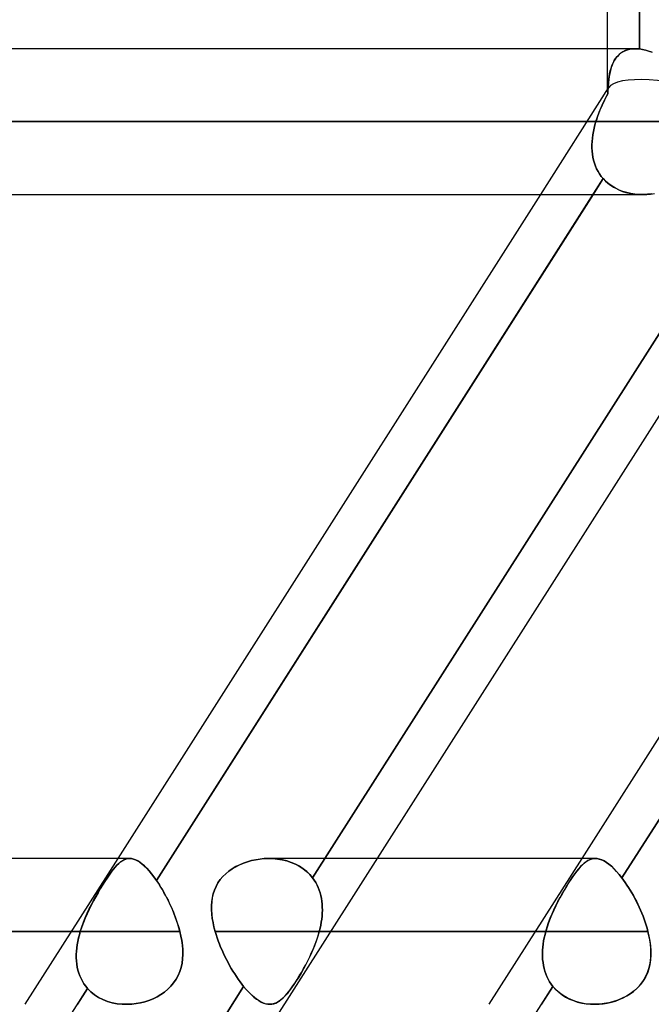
# Model space of a CAD drawing. Header units: millimetres. Extents: x -215 to 215, y -97 to 82.
# Tile 65 of 73: x 113 to 120, y -35 to -24. Entities that reach past the tile are written whole.
import ezdxf

# ---------------------------------------------------------------- set-up
doc = ezdxf.new("R2010")
doc.units = ezdxf.units.MM
doc.layers.add('MAIN-1', color=7, linetype='Continuous')
doc.layers.add('MAIN-2', color=7, linetype='Continuous')

msp = doc.modelspace()

# ---------------------------------------------------------------- linework, layer by layer
at = {"layer": 'MAIN-1'}
for p, q in [((119.574, -24.419), (119.574, -17.204)), ((119.922, -17.201), (119.922, -24.421)), ((119.877, -24.419), (-119.877, -24.419)), ((119.877, -24.419), (119.884, -24.419)), ((119.884, -24.419), (119.892, -24.419)), ((119.892, -24.419), (119.899, -24.419)), ((119.899, -24.419), (119.907, -24.42)), ((119.907, -24.42), (119.914, -24.421)), ((119.914, -24.421), (119.922, -24.421)), ((119.922, -24.421), (119.955, -24.427)), ((119.955, -24.427), (119.99, -24.435)), ((119.99, -24.435), (120.025, -24.445)), ((120.025, -24.445), (120.061, -24.458)), ((-120.621, -25.211), (120.621, -25.211)), ((110.557, -43.45), (121.765, -25.85)), ((120.055, -25.996), (120.009, -26.001)), ((-119.951, -26.004), (119.951, -26.004)), ((114.254, -33.219), (118.848, -26.004)), ((119.417, -26.004), (114.671, -33.457)), ((119.297, -33.219), (123.892, -26.004)), ((124.461, -26.004), (119.731, -33.431)), ((120.009, -26.001), (119.963, -26.004)), ((114.379, -33.219), (-114.379, -33.219)), ((114.378, -33.219), (114.399, -33.22)), ((114.399, -33.22), (114.42, -33.225)), ((114.42, -33.225), (114.443, -33.233)), ((114.443, -33.233), (114.466, -33.245)), ((114.466, -33.245), (114.489, -33.26)), ((114.489, -33.26), (114.514, -33.278)), ((119.441, -33.219), (117.073, -33.219)), ((119.439, -33.219), (119.462, -33.22)), ((119.462, -33.22), (119.485, -33.225)), ((119.485, -33.225), (119.51, -33.233)), ((119.51, -33.233), (119.536, -33.245)), ((119.536, -33.245), (119.562, -33.261)), ((119.562, -33.261), (119.588, -33.28)), ((114.514, -33.278), (114.539, -33.3)), ((114.539, -33.3), (114.565, -33.325)), ((114.565, -33.325), (114.591, -33.354)), ((114.591, -33.354), (114.617, -33.385)), ((119.588, -33.28), (119.616, -33.303)), ((119.616, -33.303), (119.644, -33.33)), ((119.644, -33.33), (119.673, -33.361)), ((119.673, -33.361), (119.702, -33.394)), ((114.617, -33.385), (114.644, -33.42)), ((114.644, -33.42), (114.671, -33.457)), ((114.671, -33.457), (114.687, -33.481)), ((114.687, -33.481), (114.703, -33.507)), ((119.702, -33.394), (119.731, -33.431)), ((119.731, -33.431), (119.749, -33.455)), ((119.749, -33.455), (119.767, -33.481)), ((119.767, -33.481), (119.785, -33.508)), ((114.703, -33.507), (114.72, -33.533)), ((114.72, -33.533), (114.736, -33.559)), ((114.736, -33.559), (114.751, -33.586)), ((114.751, -33.586), (114.767, -33.614)), ((119.785, -33.508), (119.803, -33.535)), ((119.803, -33.535), (119.821, -33.564)), ((119.821, -33.564), (119.838, -33.593)), ((119.838, -33.593), (119.855, -33.623)), ((114.767, -33.614), (114.782, -33.643)), ((114.782, -33.643), (114.797, -33.672)), ((114.797, -33.672), (114.811, -33.702)), ((114.811, -33.702), (114.825, -33.732)), ((119.855, -33.623), (119.871, -33.653)), ((119.871, -33.653), (119.888, -33.684)), ((119.888, -33.684), (119.903, -33.716)), ((114.825, -33.732), (114.839, -33.762)), ((114.839, -33.762), (114.852, -33.793)), ((114.852, -33.793), (114.864, -33.823)), ((119.903, -33.716), (119.918, -33.748)), ((119.918, -33.748), (119.933, -33.78)), ((119.933, -33.78), (119.946, -33.813)), ((114.864, -33.823), (114.876, -33.854)), ((114.876, -33.854), (114.887, -33.886)), ((114.887, -33.886), (114.898, -33.917)), ((114.898, -33.917), (114.908, -33.948)), ((119.946, -33.813), (119.96, -33.846)), ((119.96, -33.846), (119.972, -33.878)), ((119.972, -33.878), (119.983, -33.912)), ((119.983, -33.912), (119.994, -33.945)), ((-114.925, -34.011), (114.925, -34.011)), ((114.908, -33.948), (114.917, -33.98)), ((114.917, -33.98), (114.925, -34.011)), ((114.925, -34.011), (114.937, -34.062)), ((116.568, -34.011), (120.013, -34.011)), ((119.994, -33.945), (120.004, -33.978)), ((120.004, -33.978), (120.013, -34.011)), ((120.013, -34.011), (120.025, -34.064)), ((114.937, -34.062), (114.946, -34.112)), ((114.946, -34.112), (114.953, -34.163)), ((120.025, -34.064), (120.035, -34.116)), ((120.035, -34.116), (120.042, -34.168)), ((114.953, -34.163), (114.957, -34.212)), ((114.957, -34.212), (114.957, -34.262)), ((120.042, -34.168), (120.045, -34.22)), ((120.045, -34.22), (120.045, -34.271)), ((114.955, -34.31), (114.949, -34.357)), ((114.957, -34.262), (114.955, -34.31)), ((120.042, -34.321), (120.034, -34.37)), ((120.045, -34.271), (120.042, -34.321)), ((114.925, -34.448), (114.907, -34.491)), ((114.939, -34.403), (114.925, -34.448)), ((114.949, -34.357), (114.939, -34.403)), ((120.023, -34.418), (120.007, -34.464)), ((120.034, -34.37), (120.023, -34.418)), ((114.885, -34.532), (114.858, -34.571)), ((114.907, -34.491), (114.885, -34.532)), ((119.961, -34.55), (119.932, -34.589)), ((119.986, -34.508), (119.961, -34.55)), ((120.007, -34.464), (119.986, -34.508)), ((114.795, -34.64), (114.759, -34.67)), ((114.829, -34.607), (114.795, -34.64)), ((114.858, -34.571), (114.829, -34.607)), ((119.862, -34.659), (119.822, -34.689)), ((119.899, -34.626), (119.862, -34.659)), ((119.932, -34.589), (119.899, -34.626)), ((114.59, -34.761), (114.544, -34.776)), ((114.635, -34.743), (114.59, -34.761)), ((114.678, -34.722), (114.635, -34.743)), ((114.72, -34.698), (114.678, -34.722)), ((114.759, -34.67), (114.72, -34.698)), ((119.639, -34.774), (119.589, -34.787)), ((119.687, -34.758), (119.639, -34.774)), ((119.734, -34.738), (119.687, -34.758)), ((119.779, -34.715), (119.734, -34.738)), ((119.822, -34.689), (119.779, -34.715)), ((114.402, -34.801), (114.354, -34.804)), ((114.45, -34.796), (114.402, -34.801)), ((114.497, -34.787), (114.45, -34.796)), ((114.544, -34.776), (114.497, -34.787)), ((119.489, -34.802), (119.438, -34.804)), ((119.539, -34.796), (119.489, -34.802)), ((119.589, -34.787), (119.539, -34.796))]:
    msp.add_line(p, q, dxfattribs=at)
at = {"layer": 'MAIN-2'}
for p, q in [((119.922, -24.421), (119.922, -17.201)), ((119.574, -24.889), (119.574, -24.419)), ((119.681, -24.502), (119.664, -24.523)), ((119.679, -24.504), (119.697, -24.485)), ((119.699, -24.483), (119.681, -24.502)), ((119.697, -24.485), (119.717, -24.468)), ((119.72, -24.466), (119.699, -24.483)), ((119.717, -24.468), (119.74, -24.453)), ((119.741, -24.452), (119.72, -24.466)), ((119.74, -24.453), (119.764, -24.441)), ((119.765, -24.44), (119.741, -24.452)), ((119.764, -24.441), (119.79, -24.431)), ((119.791, -24.431), (119.765, -24.44)), ((119.79, -24.431), (119.817, -24.424)), ((119.818, -24.424), (119.791, -24.431)), ((119.817, -24.424), (119.846, -24.42)), ((119.847, -24.42), (119.818, -24.424)), ((119.846, -24.42), (119.877, -24.419)), ((119.877, -24.419), (119.847, -24.42)), ((119.884, -24.419), (119.877, -24.419)), ((119.892, -24.419), (119.884, -24.419)), ((119.899, -24.419), (119.892, -24.419)), ((119.907, -24.42), (119.899, -24.419)), ((119.914, -24.421), (119.907, -24.42)), ((119.922, -24.421), (119.914, -24.421)), ((119.954, -24.426), (119.922, -24.421)), ((119.987, -24.434), (119.954, -24.426)), ((120.021, -24.444), (119.987, -24.434)), ((120.055, -24.456), (120.021, -24.444)), ((119.612, -24.631), (119.622, -24.602)), ((119.624, -24.597), (119.614, -24.625)), ((119.622, -24.602), (119.634, -24.575)), ((119.636, -24.57), (119.624, -24.597)), ((119.634, -24.575), (119.647, -24.549)), ((119.649, -24.545), (119.636, -24.57)), ((119.647, -24.549), (119.662, -24.526)), ((119.664, -24.523), (119.649, -24.545)), ((119.662, -24.526), (119.679, -24.504)), ((119.591, -24.726), (119.597, -24.693)), ((119.598, -24.687), (119.592, -24.72)), ((119.597, -24.693), (119.604, -24.661)), ((119.605, -24.656), (119.598, -24.687)), ((119.604, -24.661), (119.612, -24.631)), ((119.614, -24.625), (119.605, -24.656)), ((119.579, -24.831), (119.582, -24.795)), ((119.583, -24.791), (119.58, -24.829)), ((119.582, -24.795), (119.586, -24.76)), ((119.587, -24.755), (119.583, -24.791)), ((119.586, -24.76), (119.591, -24.726)), ((119.592, -24.72), (119.587, -24.755)), ((118.848, -26.004), (119.586, -24.845)), ((119.551, -24.957), (119.576, -24.908)), ((119.576, -24.908), (119.562, -24.934)), ((119.577, -24.868), (119.576, -24.908)), ((119.576, -24.908), (119.577, -24.869)), ((119.58, -24.829), (119.577, -24.868)), ((119.577, -24.869), (119.579, -24.831)), ((119.504, -25.058), (119.527, -25.007)), ((119.523, -25.015), (119.511, -25.042)), ((119.536, -24.988), (119.523, -25.015)), ((119.527, -25.007), (119.551, -24.957)), ((119.549, -24.961), (119.536, -24.988)), ((119.562, -24.934), (119.549, -24.961)), ((119.465, -25.16), (119.484, -25.109)), ((119.477, -25.126), (119.467, -25.154)), ((119.488, -25.098), (119.477, -25.126)), ((119.484, -25.109), (119.504, -25.058)), ((119.499, -25.07), (119.488, -25.098)), ((119.511, -25.042), (119.499, -25.07)), ((120.621, -25.211), (-120.621, -25.211)), ((119.448, -25.211), (-119.448, -25.211)), ((-119.448, -25.211), (119.448, -25.211)), ((119.429, -25.283), (119.438, -25.247)), ((119.438, -25.247), (119.429, -25.283)), ((119.438, -25.247), (119.448, -25.211)), ((119.448, -25.211), (119.438, -25.247)), ((119.448, -25.211), (119.465, -25.16)), ((119.457, -25.183), (119.448, -25.211)), ((119.467, -25.154), (119.457, -25.183)), ((119.41, -25.391), (119.415, -25.355)), ((119.415, -25.355), (119.41, -25.391)), ((119.421, -25.319), (119.415, -25.355)), ((119.415, -25.355), (119.421, -25.32)), ((119.421, -25.32), (119.429, -25.283)), ((119.429, -25.283), (119.421, -25.319)), ((119.407, -25.426), (119.405, -25.462)), ((119.405, -25.462), (119.406, -25.427)), ((119.405, -25.497), (119.405, -25.462)), ((119.405, -25.462), (119.405, -25.497)), ((119.406, -25.427), (119.41, -25.391)), ((119.41, -25.391), (119.407, -25.426)), ((119.406, -25.531), (119.405, -25.497)), ((119.405, -25.497), (119.406, -25.531)), ((119.41, -25.565), (119.406, -25.531)), ((119.406, -25.531), (119.41, -25.565)), ((119.415, -25.599), (119.41, -25.565)), ((119.41, -25.565), (119.415, -25.599)), ((119.422, -25.631), (119.415, -25.599)), ((119.415, -25.599), (119.422, -25.631)), ((119.432, -25.663), (119.422, -25.631)), ((119.422, -25.631), (119.432, -25.663)), ((119.443, -25.694), (119.432, -25.663)), ((119.432, -25.663), (119.443, -25.694)), ((119.456, -25.724), (119.443, -25.694)), ((119.443, -25.694), (119.456, -25.724)), ((119.471, -25.753), (119.456, -25.724)), ((119.456, -25.724), (119.471, -25.752)), ((119.471, -25.752), (119.488, -25.78)), ((119.488, -25.78), (119.471, -25.753)), ((119.506, -25.807), (119.488, -25.78)), ((119.488, -25.78), (119.506, -25.807)), ((114.671, -33.457), (119.527, -25.831)), ((116.369, -33.431), (121.223, -25.808)), ((121.223, -25.808), (116.369, -33.431)), ((119.527, -25.831), (119.417, -26.004)), ((119.527, -25.831), (119.506, -25.807)), ((119.506, -25.807), (119.527, -25.831)), ((119.557, -25.862), (119.527, -25.831)), ((119.527, -25.831), (119.552, -25.857)), ((119.552, -25.857), (119.578, -25.881)), ((119.589, -25.889), (119.557, -25.862)), ((119.578, -25.881), (119.607, -25.903)), ((119.624, -25.914), (119.589, -25.889)), ((119.731, -33.431), (124.585, -25.808)), ((119.607, -25.903), (119.638, -25.923)), ((119.661, -25.936), (119.624, -25.914)), ((119.638, -25.923), (119.67, -25.94)), ((119.7, -25.955), (119.661, -25.936)), ((119.67, -25.94), (119.703, -25.956)), ((119.741, -25.97), (119.7, -25.955)), ((119.703, -25.956), (119.738, -25.969)), ((119.738, -25.969), (119.773, -25.98)), ((119.783, -25.983), (119.741, -25.97)), ((119.773, -25.98), (119.81, -25.989)), ((119.827, -25.993), (119.783, -25.983)), ((119.81, -25.989), (119.847, -25.996)), ((119.872, -25.999), (119.827, -25.993)), ((119.847, -25.996), (119.885, -26.001)), ((119.917, -26.003), (119.872, -25.999)), ((119.885, -26.001), (119.924, -26.003)), ((120.003, -26.002), (120.043, -25.998)), ((120.043, -25.998), (120.084, -25.992)), ((119.963, -26.004), (119.917, -26.003)), ((119.924, -26.003), (119.963, -26.004)), ((119.963, -26.004), (120.003, -26.002)), ((113.245, -34.804), (114.254, -33.219)), ((114.262, -33.272), (114.242, -33.292)), ((114.242, -33.293), (114.261, -33.273)), ((114.261, -33.273), (114.28, -33.257)), ((114.282, -33.256), (114.262, -33.272)), ((114.28, -33.257), (114.299, -33.244)), ((114.301, -33.243), (114.282, -33.256)), ((114.299, -33.244), (114.318, -33.233)), ((114.32, -33.232), (114.301, -33.243)), ((114.318, -33.233), (114.338, -33.225)), ((114.339, -33.225), (114.32, -33.232)), ((114.338, -33.225), (114.358, -33.22)), ((114.359, -33.22), (114.339, -33.225)), ((114.358, -33.22), (114.378, -33.219)), ((114.379, -33.219), (114.359, -33.22)), ((114.4, -33.22), (114.379, -33.219)), ((114.422, -33.225), (114.4, -33.22)), ((114.444, -33.234), (114.422, -33.225)), ((114.467, -33.245), (114.444, -33.234)), ((114.49, -33.26), (114.467, -33.245)), ((114.515, -33.279), (114.49, -33.26)), ((115.574, -33.287), (115.616, -33.27)), ((115.618, -33.269), (115.576, -33.287)), ((115.616, -33.27), (115.659, -33.255)), ((115.662, -33.254), (115.618, -33.269)), ((115.659, -33.255), (115.703, -33.242)), ((115.706, -33.241), (115.662, -33.254)), ((115.703, -33.242), (115.747, -33.232)), ((115.751, -33.232), (115.706, -33.241)), ((115.747, -33.232), (115.793, -33.225)), ((115.797, -33.225), (115.751, -33.232)), ((115.793, -33.225), (115.839, -33.221)), ((115.843, -33.22), (115.797, -33.225)), ((115.839, -33.221), (115.886, -33.219)), ((115.889, -33.219), (115.843, -33.22)), ((115.886, -33.219), (115.937, -33.22)), ((115.94, -33.22), (115.889, -33.219)), ((117.073, -33.219), (115.892, -33.219)), ((115.937, -33.22), (115.988, -33.225)), ((115.991, -33.225), (115.94, -33.22)), ((115.988, -33.225), (116.038, -33.233)), ((116.041, -33.234), (115.991, -33.225)), ((116.038, -33.233), (116.088, -33.245)), ((116.09, -33.246), (116.041, -33.234)), ((116.088, -33.245), (116.135, -33.261)), ((116.137, -33.262), (116.09, -33.246)), ((116.135, -33.261), (116.181, -33.28)), ((116.182, -33.281), (116.137, -33.262)), ((118.288, -34.804), (119.297, -33.219)), ((119.301, -33.287), (119.321, -33.27)), ((119.322, -33.269), (119.302, -33.287)), ((119.321, -33.27), (119.34, -33.255)), ((119.341, -33.254), (119.322, -33.269)), ((119.34, -33.255), (119.359, -33.242)), ((119.361, -33.241), (119.341, -33.254)), ((119.359, -33.242), (119.378, -33.232)), ((119.38, -33.232), (119.361, -33.241)), ((119.378, -33.232), (119.398, -33.225)), ((119.4, -33.225), (119.38, -33.232)), ((119.398, -33.225), (119.418, -33.221)), ((119.42, -33.22), (119.4, -33.225)), ((119.418, -33.221), (119.439, -33.219)), ((119.44, -33.219), (119.42, -33.22)), ((119.463, -33.22), (119.44, -33.219)), ((119.487, -33.225), (119.463, -33.22)), ((119.511, -33.234), (119.487, -33.225)), ((119.537, -33.246), (119.511, -33.234)), ((119.563, -33.262), (119.537, -33.246)), ((119.589, -33.281), (119.563, -33.262)), ((114.18, -33.368), (114.157, -33.399)), ((114.158, -33.399), (114.18, -33.368)), ((114.18, -33.368), (114.201, -33.34)), ((114.201, -33.34), (114.18, -33.368)), ((114.222, -33.314), (114.201, -33.34)), ((114.201, -33.34), (114.222, -33.315)), ((114.242, -33.292), (114.222, -33.314)), ((114.222, -33.315), (114.242, -33.293)), ((114.54, -33.3), (114.515, -33.279)), ((114.565, -33.326), (114.54, -33.3)), ((114.591, -33.354), (114.565, -33.326)), ((114.617, -33.385), (114.591, -33.354)), ((115.458, -33.356), (115.424, -33.385)), ((115.424, -33.385), (115.458, -33.357)), ((115.495, -33.33), (115.458, -33.356)), ((115.458, -33.357), (115.495, -33.331)), ((115.535, -33.307), (115.495, -33.33)), ((115.495, -33.331), (115.533, -33.308)), ((115.533, -33.308), (115.574, -33.287)), ((115.576, -33.287), (115.535, -33.307)), ((116.181, -33.28), (116.224, -33.303)), ((116.225, -33.304), (116.182, -33.281)), ((116.224, -33.303), (116.265, -33.33)), ((116.266, -33.331), (116.225, -33.304)), ((116.265, -33.33), (116.303, -33.361)), ((116.304, -33.361), (116.266, -33.331)), ((116.303, -33.361), (116.338, -33.394)), ((116.338, -33.394), (116.304, -33.361)), ((119.24, -33.356), (119.219, -33.385)), ((119.219, -33.385), (119.24, -33.357)), ((119.261, -33.33), (119.24, -33.356)), ((119.24, -33.357), (119.261, -33.331)), ((119.282, -33.307), (119.261, -33.33)), ((119.261, -33.331), (119.281, -33.308)), ((119.281, -33.308), (119.301, -33.287)), ((119.302, -33.287), (119.282, -33.307)), ((119.617, -33.304), (119.589, -33.281)), ((119.645, -33.331), (119.617, -33.304)), ((119.673, -33.361), (119.645, -33.331)), ((119.702, -33.394), (119.673, -33.361)), ((114.111, -33.469), (114.086, -33.508)), ((114.087, -33.507), (114.111, -33.468)), ((114.111, -33.468), (114.135, -33.432)), ((114.134, -33.433), (114.111, -33.469)), ((114.157, -33.399), (114.134, -33.433)), ((114.135, -33.432), (114.158, -33.399)), ((114.644, -33.42), (114.617, -33.385)), ((114.671, -33.457), (114.644, -33.42)), ((114.692, -33.488), (114.671, -33.457)), ((114.712, -33.52), (114.692, -33.488)), ((115.319, -33.522), (115.34, -33.484)), ((115.34, -33.485), (115.319, -33.524)), ((115.365, -33.449), (115.34, -33.485)), ((115.34, -33.484), (115.365, -33.449)), ((115.393, -33.416), (115.365, -33.449)), ((115.365, -33.449), (115.393, -33.416)), ((115.424, -33.385), (115.393, -33.416)), ((115.393, -33.416), (115.424, -33.385)), ((116.369, -33.431), (116.338, -33.394)), ((116.338, -33.394), (116.369, -33.431)), ((116.369, -33.431), (116.386, -33.455)), ((116.386, -33.455), (116.369, -33.431)), ((116.386, -33.455), (116.402, -33.481)), ((116.402, -33.481), (116.386, -33.455)), ((116.402, -33.481), (116.417, -33.508)), ((116.417, -33.508), (116.402, -33.481)), ((119.151, -33.485), (119.127, -33.524)), ((119.128, -33.522), (119.152, -33.484)), ((119.174, -33.449), (119.151, -33.485)), ((119.152, -33.484), (119.175, -33.449)), ((119.197, -33.416), (119.174, -33.449)), ((119.175, -33.449), (119.197, -33.416)), ((119.197, -33.416), (119.219, -33.385)), ((119.219, -33.385), (119.197, -33.416)), ((119.731, -33.431), (119.702, -33.394)), ((119.749, -33.455), (119.731, -33.431)), ((119.767, -33.481), (119.749, -33.455)), ((119.785, -33.508), (119.767, -33.481)), ((114.036, -33.591), (114.011, -33.635)), ((114.013, -33.632), (114.037, -33.589)), ((114.061, -33.549), (114.036, -33.591)), ((114.037, -33.589), (114.062, -33.547)), ((114.086, -33.508), (114.061, -33.549)), ((114.062, -33.547), (114.087, -33.507)), ((114.732, -33.554), (114.712, -33.52)), ((114.752, -33.588), (114.732, -33.554)), ((114.772, -33.624), (114.752, -33.588)), ((115.301, -33.563), (115.288, -33.605)), ((115.289, -33.602), (115.302, -33.562)), ((115.319, -33.524), (115.301, -33.563)), ((115.302, -33.562), (115.319, -33.522)), ((116.417, -33.508), (116.429, -33.535)), ((116.429, -33.535), (116.417, -33.508)), ((116.429, -33.535), (116.44, -33.564)), ((116.44, -33.564), (116.429, -33.535)), ((116.44, -33.564), (116.45, -33.593)), ((116.45, -33.593), (116.44, -33.564)), ((116.45, -33.593), (116.458, -33.623)), ((116.458, -33.623), (116.45, -33.593)), ((119.104, -33.563), (119.08, -33.605)), ((119.081, -33.602), (119.105, -33.562)), ((119.127, -33.524), (119.104, -33.563)), ((119.105, -33.562), (119.128, -33.522)), ((119.803, -33.535), (119.785, -33.508)), ((119.821, -33.564), (119.803, -33.535)), ((119.838, -33.593), (119.821, -33.564)), ((119.855, -33.623), (119.838, -33.593)), ((113.986, -33.68), (113.962, -33.726)), ((113.964, -33.722), (113.988, -33.676)), ((114.011, -33.635), (113.986, -33.68)), ((113.988, -33.676), (114.013, -33.632)), ((114.791, -33.66), (114.772, -33.624)), ((114.809, -33.697), (114.791, -33.66)), ((114.827, -33.735), (114.809, -33.697)), ((115.269, -33.731), (115.272, -33.687)), ((115.272, -33.691), (115.269, -33.735)), ((115.272, -33.687), (115.279, -33.644)), ((115.278, -33.647), (115.272, -33.691)), ((115.288, -33.605), (115.278, -33.647)), ((115.279, -33.644), (115.289, -33.602)), ((116.458, -33.623), (116.464, -33.653)), ((116.464, -33.653), (116.458, -33.623)), ((116.464, -33.653), (116.469, -33.684)), ((116.469, -33.684), (116.464, -33.653)), ((116.469, -33.684), (116.472, -33.716)), ((116.472, -33.716), (116.469, -33.684)), ((119.033, -33.691), (119.011, -33.735)), ((119.013, -33.731), (119.035, -33.687)), ((119.056, -33.647), (119.033, -33.691)), ((119.035, -33.687), (119.058, -33.644)), ((119.08, -33.605), (119.056, -33.647)), ((119.058, -33.644), (119.081, -33.602)), ((119.871, -33.653), (119.855, -33.623)), ((119.887, -33.684), (119.871, -33.653)), ((119.903, -33.716), (119.887, -33.684)), ((113.939, -33.772), (113.917, -33.819)), ((113.919, -33.815), (113.941, -33.768)), ((113.962, -33.726), (113.939, -33.772)), ((113.941, -33.768), (113.964, -33.722)), ((114.844, -33.774), (114.827, -33.735)), ((114.86, -33.813), (114.844, -33.774)), ((115.269, -33.776), (115.269, -33.731)), ((115.269, -33.735), (115.269, -33.78)), ((115.272, -33.822), (115.269, -33.776)), ((115.269, -33.78), (115.272, -33.826)), ((116.472, -33.716), (116.474, -33.748)), ((116.474, -33.748), (116.472, -33.716)), ((116.474, -33.748), (116.475, -33.78)), ((116.475, -33.78), (116.474, -33.748)), ((116.475, -33.78), (116.474, -33.813)), ((116.474, -33.813), (116.475, -33.78)), ((118.99, -33.78), (118.969, -33.826)), ((118.971, -33.822), (118.991, -33.776)), ((119.011, -33.735), (118.99, -33.78)), ((118.991, -33.776), (119.013, -33.731)), ((119.918, -33.748), (119.903, -33.716)), ((119.933, -33.78), (119.918, -33.748)), ((119.946, -33.813), (119.933, -33.78)), ((113.859, -33.962), (113.878, -33.912)), ((113.877, -33.915), (113.859, -33.963)), ((113.896, -33.867), (113.877, -33.915)), ((113.878, -33.912), (113.897, -33.864)), ((113.917, -33.819), (113.896, -33.867)), ((113.897, -33.864), (113.919, -33.815)), ((114.875, -33.852), (114.86, -33.813)), ((114.89, -33.892), (114.875, -33.852)), ((114.903, -33.932), (114.89, -33.892)), ((115.277, -33.869), (115.272, -33.822)), ((115.272, -33.826), (115.278, -33.872)), ((115.286, -33.916), (115.277, -33.869)), ((115.278, -33.872), (115.286, -33.918)), ((115.296, -33.963), (115.286, -33.916)), ((115.286, -33.918), (115.296, -33.965)), ((116.463, -33.912), (116.457, -33.945)), ((116.457, -33.945), (116.463, -33.912)), ((116.468, -33.878), (116.463, -33.912)), ((116.463, -33.912), (116.468, -33.878)), ((116.468, -33.878), (116.471, -33.845)), ((116.471, -33.846), (116.468, -33.878)), ((116.474, -33.813), (116.471, -33.846)), ((116.471, -33.845), (116.474, -33.813)), ((118.933, -33.918), (118.917, -33.965)), ((118.918, -33.963), (118.934, -33.916)), ((118.95, -33.872), (118.933, -33.918)), ((118.934, -33.916), (118.952, -33.869)), ((118.969, -33.826), (118.95, -33.872)), ((118.952, -33.869), (118.971, -33.822)), ((119.96, -33.845), (119.946, -33.813)), ((119.972, -33.878), (119.96, -33.845)), ((119.983, -33.912), (119.972, -33.878)), ((119.994, -33.945), (119.983, -33.912)), ((114.925, -34.011), (-114.925, -34.011)), ((113.843, -34.011), (-113.843, -34.011)), ((-113.843, -34.011), (113.843, -34.011)), ((113.833, -34.047), (113.843, -34.011)), ((113.843, -34.011), (113.833, -34.047)), ((113.843, -34.011), (113.859, -33.962)), ((113.859, -33.963), (113.843, -34.011)), ((114.915, -33.971), (114.903, -33.932)), ((114.925, -34.011), (114.915, -33.971)), ((114.937, -34.062), (114.925, -34.011)), ((115.309, -34.011), (115.296, -33.963)), ((115.296, -33.965), (115.309, -34.011)), ((115.309, -34.011), (115.319, -34.046)), ((118.904, -34.011), (115.309, -34.011)), ((115.309, -34.011), (118.904, -34.011)), ((115.319, -34.046), (115.309, -34.011)), ((116.441, -34.011), (116.426, -34.064)), ((116.428, -34.058), (116.441, -34.011)), ((116.449, -33.978), (116.441, -34.011)), ((116.441, -34.011), (116.449, -33.978)), ((116.441, -34.011), (116.568, -34.011)), ((120.013, -34.011), (116.441, -34.011)), ((116.457, -33.945), (116.449, -33.978)), ((116.449, -33.978), (116.457, -33.945)), ((118.895, -34.046), (118.904, -34.011)), ((118.904, -34.011), (118.895, -34.046)), ((118.904, -34.011), (118.918, -33.963)), ((118.917, -33.965), (118.904, -34.011)), ((120.004, -33.978), (119.994, -33.945)), ((120.013, -34.011), (120.004, -33.978)), ((120.024, -34.058), (120.013, -34.011)), ((113.81, -34.156), (113.816, -34.12)), ((113.816, -34.12), (113.81, -34.156)), ((113.816, -34.12), (113.824, -34.083)), ((113.824, -34.084), (113.816, -34.12)), ((113.824, -34.083), (113.833, -34.047)), ((113.833, -34.047), (113.824, -34.084)), ((114.946, -34.112), (114.937, -34.062)), ((114.953, -34.162), (114.946, -34.112)), ((115.319, -34.046), (115.33, -34.08)), ((115.33, -34.08), (115.319, -34.046)), ((115.33, -34.08), (115.342, -34.115)), ((115.342, -34.114), (115.33, -34.08)), ((115.355, -34.149), (115.342, -34.114)), ((115.342, -34.115), (115.355, -34.149)), ((116.409, -34.116), (116.389, -34.168)), ((116.396, -34.15), (116.413, -34.104)), ((116.426, -34.064), (116.409, -34.116)), ((116.413, -34.104), (116.428, -34.058)), ((118.875, -34.149), (118.88, -34.114)), ((118.88, -34.115), (118.875, -34.149)), ((118.88, -34.114), (118.887, -34.08)), ((118.887, -34.08), (118.88, -34.115)), ((118.887, -34.08), (118.895, -34.046)), ((118.895, -34.046), (118.887, -34.08)), ((120.033, -34.104), (120.024, -34.058)), ((120.04, -34.15), (120.033, -34.104)), ((113.799, -34.263), (113.801, -34.227)), ((113.801, -34.227), (113.799, -34.263)), ((113.801, -34.227), (113.805, -34.191)), ((113.805, -34.192), (113.801, -34.227)), ((113.805, -34.191), (113.81, -34.156)), ((113.81, -34.156), (113.805, -34.192)), ((114.957, -34.212), (114.953, -34.162)), ((114.957, -34.261), (114.957, -34.212)), ((115.355, -34.149), (115.369, -34.183)), ((115.369, -34.183), (115.355, -34.149)), ((115.369, -34.183), (115.384, -34.217)), ((115.384, -34.217), (115.369, -34.183)), ((115.384, -34.217), (115.399, -34.251)), ((115.399, -34.25), (115.384, -34.217)), ((116.368, -34.22), (116.345, -34.271)), ((116.358, -34.242), (116.378, -34.196)), ((116.389, -34.168), (116.368, -34.22)), ((116.378, -34.196), (116.396, -34.15)), ((118.867, -34.25), (118.868, -34.217)), ((118.868, -34.217), (118.867, -34.251)), ((118.868, -34.217), (118.871, -34.183)), ((118.871, -34.183), (118.868, -34.217)), ((118.871, -34.183), (118.875, -34.149)), ((118.875, -34.149), (118.871, -34.183)), ((120.044, -34.196), (120.04, -34.15)), ((120.046, -34.242), (120.044, -34.196)), ((113.799, -34.298), (113.799, -34.263)), ((113.799, -34.263), (113.799, -34.298)), ((113.801, -34.332), (113.799, -34.298)), ((113.799, -34.298), (113.801, -34.332)), ((113.805, -34.366), (113.801, -34.332)), ((113.801, -34.332), (113.805, -34.366)), ((114.949, -34.357), (114.955, -34.31)), ((114.955, -34.31), (114.957, -34.261)), ((115.415, -34.284), (115.399, -34.25)), ((115.399, -34.251), (115.415, -34.284)), ((115.415, -34.284), (115.432, -34.317)), ((115.432, -34.317), (115.415, -34.284)), ((115.432, -34.317), (115.449, -34.35)), ((115.449, -34.349), (115.432, -34.317)), ((116.294, -34.374), (116.316, -34.331)), ((116.321, -34.321), (116.296, -34.37)), ((116.316, -34.331), (116.338, -34.287)), ((116.345, -34.271), (116.321, -34.321)), ((116.338, -34.287), (116.358, -34.242)), ((118.868, -34.284), (118.867, -34.25)), ((118.867, -34.251), (118.868, -34.284)), ((118.869, -34.317), (118.868, -34.284)), ((118.868, -34.284), (118.869, -34.317)), ((118.873, -34.349), (118.869, -34.317)), ((118.869, -34.317), (118.873, -34.35)), ((120.034, -34.374), (120.041, -34.331)), ((120.041, -34.331), (120.045, -34.287)), ((120.045, -34.287), (120.046, -34.242)), ((113.81, -34.4), (113.805, -34.366)), ((113.805, -34.366), (113.81, -34.4)), ((113.817, -34.432), (113.81, -34.4)), ((113.81, -34.4), (113.817, -34.432)), ((113.826, -34.464), (113.817, -34.432)), ((113.817, -34.432), (113.826, -34.464)), ((114.907, -34.491), (114.925, -34.448)), ((114.925, -34.448), (114.939, -34.403)), ((114.939, -34.403), (114.949, -34.357)), ((115.466, -34.381), (115.449, -34.349)), ((115.449, -34.35), (115.466, -34.381)), ((115.466, -34.381), (115.484, -34.413)), ((115.484, -34.413), (115.466, -34.381)), ((115.484, -34.413), (115.503, -34.443)), ((115.503, -34.443), (115.484, -34.413)), ((115.503, -34.443), (115.522, -34.473)), ((115.522, -34.473), (115.503, -34.443)), ((116.27, -34.418), (116.244, -34.464)), ((116.248, -34.457), (116.271, -34.416)), ((116.296, -34.37), (116.27, -34.418)), ((116.271, -34.416), (116.294, -34.374)), ((118.878, -34.381), (118.873, -34.349)), ((118.873, -34.35), (118.878, -34.381)), ((118.885, -34.413), (118.878, -34.381)), ((118.878, -34.381), (118.885, -34.413)), ((118.894, -34.443), (118.885, -34.413)), ((118.885, -34.413), (118.894, -34.443)), ((118.904, -34.473), (118.894, -34.443)), ((118.894, -34.443), (118.904, -34.473)), ((120.01, -34.457), (120.023, -34.416)), ((120.023, -34.416), (120.034, -34.374)), ((113.837, -34.495), (113.826, -34.464)), ((113.826, -34.464), (113.837, -34.495)), ((113.851, -34.525), (113.837, -34.495)), ((113.837, -34.495), (113.851, -34.525)), ((113.866, -34.554), (113.851, -34.525)), ((113.851, -34.525), (113.866, -34.554)), ((113.883, -34.582), (113.866, -34.554)), ((113.866, -34.554), (113.883, -34.582)), ((114.858, -34.571), (114.884, -34.532)), ((114.884, -34.532), (114.907, -34.491)), ((115.522, -34.473), (115.541, -34.502)), ((115.541, -34.502), (115.522, -34.473)), ((115.541, -34.502), (115.56, -34.531)), ((115.56, -34.531), (115.541, -34.502)), ((115.56, -34.531), (115.58, -34.558)), ((115.58, -34.558), (115.56, -34.531)), ((115.58, -34.558), (115.599, -34.584)), ((115.599, -34.584), (115.58, -34.558)), ((116.191, -34.55), (116.165, -34.589)), ((116.178, -34.57), (116.201, -34.534)), ((116.217, -34.508), (116.191, -34.55)), ((116.201, -34.534), (116.224, -34.496)), ((116.244, -34.464), (116.217, -34.508)), ((116.224, -34.496), (116.248, -34.457)), ((118.916, -34.502), (118.904, -34.473)), ((118.904, -34.473), (118.916, -34.502)), ((118.93, -34.531), (118.916, -34.502)), ((118.916, -34.502), (118.93, -34.531)), ((118.945, -34.558), (118.93, -34.531)), ((118.93, -34.531), (118.945, -34.558)), ((118.962, -34.584), (118.945, -34.558)), ((118.945, -34.558), (118.962, -34.584)), ((119.947, -34.57), (119.972, -34.534)), ((119.972, -34.534), (119.992, -34.496)), ((119.992, -34.496), (120.01, -34.457)), ((109.066, -42.259), (113.922, -34.633)), ((110.765, -42.231), (115.619, -34.609)), ((115.619, -34.609), (110.765, -42.231)), ((113.922, -34.633), (113.813, -34.804)), ((113.902, -34.608), (113.883, -34.582)), ((113.883, -34.582), (113.902, -34.608)), ((113.922, -34.633), (113.902, -34.608)), ((113.902, -34.608), (113.922, -34.633)), ((113.958, -34.669), (113.922, -34.633)), ((113.922, -34.633), (113.958, -34.669)), ((114.127, -42.231), (118.981, -34.609)), ((114.759, -34.67), (114.796, -34.64)), ((114.796, -34.64), (114.829, -34.607)), ((114.829, -34.607), (114.858, -34.571)), ((115.599, -34.584), (115.619, -34.609)), ((115.619, -34.609), (115.599, -34.584)), ((115.619, -34.609), (115.647, -34.642)), ((115.65, -34.645), (115.619, -34.609)), ((115.647, -34.642), (115.675, -34.673)), ((115.681, -34.679), (115.65, -34.645)), ((116.09, -34.69), (116.111, -34.663)), ((116.115, -34.659), (116.091, -34.689)), ((116.111, -34.663), (116.133, -34.635)), ((116.14, -34.626), (116.115, -34.659)), ((116.133, -34.635), (116.155, -34.604)), ((116.165, -34.589), (116.14, -34.626)), ((116.155, -34.604), (116.178, -34.57)), ((118.981, -34.609), (118.857, -34.804)), ((118.981, -34.609), (118.962, -34.584)), ((118.962, -34.584), (118.981, -34.609)), ((119.014, -34.645), (118.981, -34.609)), ((118.981, -34.609), (119.011, -34.642)), ((119.011, -34.642), (119.044, -34.673)), ((119.051, -34.679), (119.014, -34.645)), ((119.821, -34.69), (119.857, -34.663)), ((119.857, -34.663), (119.89, -34.635)), ((119.89, -34.635), (119.92, -34.604)), ((119.92, -34.604), (119.947, -34.57)), ((113.999, -34.701), (113.958, -34.669)), ((113.958, -34.669), (113.999, -34.701)), ((114.043, -34.729), (113.999, -34.701)), ((113.999, -34.701), (114.043, -34.729)), ((114.09, -34.753), (114.043, -34.729)), ((114.043, -34.729), (114.09, -34.753)), ((114.139, -34.772), (114.09, -34.753)), ((114.09, -34.753), (114.139, -34.772)), ((114.191, -34.786), (114.139, -34.772)), ((114.139, -34.772), (114.191, -34.786)), ((114.544, -34.776), (114.59, -34.761)), ((114.59, -34.761), (114.635, -34.743)), ((114.635, -34.743), (114.679, -34.722)), ((114.679, -34.722), (114.72, -34.698)), ((114.72, -34.698), (114.759, -34.67)), ((115.675, -34.673), (115.703, -34.701)), ((115.711, -34.708), (115.681, -34.679)), ((115.703, -34.701), (115.731, -34.725)), ((115.741, -34.734), (115.711, -34.708)), ((115.731, -34.725), (115.757, -34.747)), ((115.771, -34.756), (115.741, -34.734)), ((115.757, -34.747), (115.784, -34.764)), ((115.799, -34.773), (115.771, -34.756)), ((115.784, -34.764), (115.809, -34.779)), ((115.827, -34.787), (115.799, -34.773)), ((115.998, -34.774), (115.975, -34.787)), ((115.987, -34.78), (116.008, -34.768)), ((116.021, -34.758), (115.998, -34.774)), ((116.008, -34.768), (116.028, -34.752)), ((116.044, -34.738), (116.021, -34.758)), ((116.028, -34.752), (116.048, -34.734)), ((116.067, -34.715), (116.044, -34.738)), ((116.048, -34.734), (116.069, -34.713)), ((116.091, -34.689), (116.067, -34.715)), ((116.069, -34.713), (116.09, -34.69)), ((119.044, -34.673), (119.08, -34.701)), ((119.092, -34.708), (119.051, -34.679)), ((119.08, -34.701), (119.119, -34.725)), ((119.135, -34.734), (119.092, -34.708)), ((119.119, -34.725), (119.16, -34.747)), ((119.181, -34.756), (119.135, -34.734)), ((119.16, -34.747), (119.203, -34.764)), ((119.23, -34.773), (119.181, -34.756)), ((119.203, -34.764), (119.248, -34.779)), ((119.28, -34.787), (119.23, -34.773)), ((119.616, -34.78), (119.66, -34.768)), ((119.66, -34.768), (119.702, -34.752)), ((119.702, -34.752), (119.743, -34.734)), ((119.743, -34.734), (119.783, -34.713)), ((119.783, -34.713), (119.821, -34.69)), ((114.244, -34.797), (114.191, -34.786)), ((114.191, -34.786), (114.244, -34.797)), ((114.299, -34.802), (114.244, -34.797)), ((114.244, -34.797), (114.299, -34.802)), ((114.354, -34.804), (114.299, -34.802)), ((114.299, -34.802), (114.354, -34.804)), ((114.354, -34.804), (114.402, -34.801)), ((114.402, -34.801), (114.45, -34.796)), ((114.45, -34.796), (114.497, -34.787)), ((114.497, -34.787), (114.544, -34.776)), ((115.809, -34.779), (115.834, -34.79)), ((115.854, -34.797), (115.827, -34.787)), ((115.834, -34.79), (115.859, -34.798)), ((115.88, -34.802), (115.854, -34.797)), ((115.859, -34.798), (115.882, -34.803)), ((115.905, -34.804), (115.88, -34.802)), ((115.882, -34.803), (115.905, -34.804)), ((115.905, -34.804), (115.926, -34.802)), ((115.929, -34.802), (115.905, -34.804)), ((115.926, -34.802), (115.947, -34.797)), ((115.952, -34.796), (115.929, -34.802)), ((115.947, -34.797), (115.967, -34.79)), ((115.975, -34.787), (115.952, -34.796)), ((115.967, -34.79), (115.987, -34.78)), ((119.248, -34.779), (119.294, -34.79)), ((119.332, -34.797), (119.28, -34.787)), ((119.294, -34.79), (119.341, -34.798)), ((119.384, -34.802), (119.332, -34.797)), ((119.341, -34.798), (119.389, -34.803)), ((119.438, -34.804), (119.384, -34.802)), ((119.389, -34.803), (119.438, -34.804)), ((119.438, -34.804), (119.483, -34.802)), ((119.483, -34.802), (119.528, -34.797)), ((119.528, -34.797), (119.572, -34.79)), ((119.572, -34.79), (119.616, -34.78))]:
    msp.add_line(p, q, dxfattribs=at)
for start_param, end_param in [(-1.592192, -0.070761), (-1.592192, -0.070763), (-0.070761, 0.075015), (-0.070763, 0.075016), (0.075015, 0.132303), (0.075016, 0.132303)]:
    msp.add_ellipse((120.762, -25.211), major_axis=(-1.186, 0.345), ratio=0.251571, start_param=start_param, end_param=end_param, dxfattribs=at)

doc.saveas('drawing.dxf')
